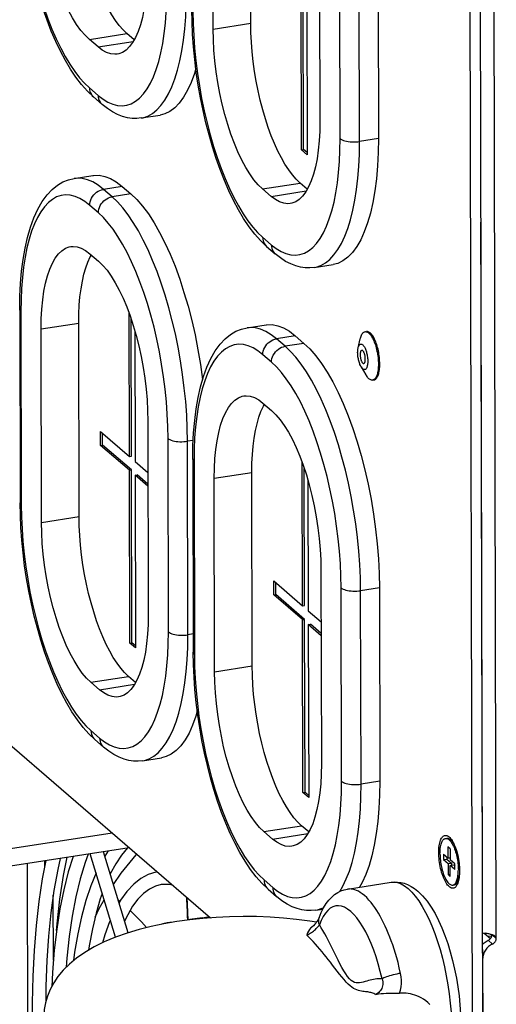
# Model space of a CAD drawing. Header units: millimetres. Extents: x -2579 to 1363, y -329 to 2298.
# Tile 182 of 256: x 9 to 73, y 795 to 927. Entities that reach past the tile are written whole.
import ezdxf

# ---------------------------------------------------------------- set-up
doc = ezdxf.new("R2010")
doc.units = ezdxf.units.MM
doc.header["$LTSCALE"] = 30.734
doc.linetypes.add('CENTER', pattern=[0.6, 0.375, -0.075, 0.075, -0.075])
doc.layers.get('0').update_dxf_attribs({"linetype": 'CONTINUOUS'})

msp = doc.modelspace()

# ---------------------------------------------------------------- linework, layer by layer
at = {"color": 7}
for p, q in [((-175.86, 987.78), (34.3, 806.35)), ((39.75, 926.87), (39.69, 952.94)), ((69.64, 777.7), (69.25, 952.73)), ((34.68, 926.08), (34.62, 952.15)), ((49, 939.74), (49.06, 913.67)), ((56.87, 937.4), (56.93, 911.33)), ((46.57, 909.83), (46.52, 933.1)), ((46.85, 909.87), (46.8, 933.15)), ((47.3, 932.43), (47.35, 909.16)), ((19.17, 923.67), (18.01, 924.68)), ((24.04, 924.64), (23.07, 925.47)), ((18.56, 916.93), (19.72, 915.93)), ((24.98, 914.1), (27.52, 914.49)), ((46.57, 909.83), (46.85, 909.87)), ((47.35, 909.16), (46.57, 909.83)), ((47.35, 909.44), (46.85, 909.87)), ((15.95, 905.96), (18.48, 906.36)), ((22.43, 904.88), (23.59, 903.87)), ((47.35, 904.51), (46.39, 905.34)), ((42.49, 903.54), (41.32, 904.55)), ((41.87, 896.81), (43.04, 895.8)), ((18.07, 895.82), (19.24, 894.81)), ((48.3, 893.97), (50.83, 894.36)), ((8.62, 888.32), (8.68, 862.25)), ((23.4, 868.51), (23.35, 887.81)), ((16.63, 860.41), (16.57, 886.48)), ((23.67, 868.55), (23.63, 887.02)), ((39.26, 885.84), (41.8, 886.23)), ((11.56, 859.62), (11.5, 885.69)), ((24.13, 885.4), (24.17, 867.84)), ((45.74, 884.75), (46.91, 883.74)), ((55.14, 885.31), (55.33, 885.34)), ((54.21, 883.13), (54.48, 884.35)), ((54.6, 880.58), (55.24, 879.51)), ((56.16, 878.79), (56.34, 878.82)), ((41.39, 875.69), (42.55, 874.68)), ((25.88, 873.28), (25.94, 847.21)), ((19.51, 870), (19.51, 871.86)), ((19.51, 871.86), (23.4, 868.51)), ((19.79, 870.04), (19.79, 871.62)), ((19.51, 870), (19.79, 870.04)), ((23.4, 866.64), (19.51, 870)), ((23.68, 866.69), (19.79, 870.04)), ((23.4, 868.51), (23.67, 868.55)), ((24.17, 867.84), (25.89, 866.35)), ((31.94, 868.19), (32, 842.12)), ((46.71, 848.38), (46.67, 867.69)), ((23.4, 866.64), (23.68, 866.69)), ((23.45, 843.37), (23.4, 866.64)), ((23.73, 843.41), (23.68, 866.69)), ((39.94, 840.28), (39.88, 866.35)), ((46.99, 848.42), (46.95, 866.89)), ((24.18, 865.97), (24.45, 866.02)), ((24.18, 865.97), (24.23, 842.7)), ((25.9, 864.49), (24.18, 865.97)), ((25.9, 864.77), (24.45, 866.02)), ((34.88, 839.49), (34.82, 865.56)), ((47.45, 865.27), (47.49, 847.71)), ((49.19, 853.15), (49.25, 827.08)), ((42.83, 849.87), (42.83, 851.73)), ((42.83, 851.73), (46.71, 848.38)), ((43.11, 849.91), (43.1, 851.49)), ((57.07, 850.81), (57.13, 824.74)), ((42.83, 849.87), (43.11, 849.91)), ((46.72, 846.52), (42.83, 849.87)), ((46.99, 846.56), (43.11, 849.91)), ((46.71, 848.38), (46.99, 848.42)), ((47.49, 847.71), (49.21, 846.22)), ((46.72, 846.52), (46.99, 846.56)), ((46.77, 823.24), (46.72, 846.52)), ((47.05, 823.28), (46.99, 846.56)), ((47.49, 845.85), (47.77, 845.89)), ((47.49, 845.85), (47.55, 822.57)), ((49.21, 844.36), (47.49, 845.85)), ((49.21, 844.64), (47.77, 845.89)), ((23.45, 843.37), (23.73, 843.41)), ((24.23, 842.7), (23.45, 843.37)), ((24.23, 842.98), (23.73, 843.41)), ((24.23, 838.05), (23.27, 838.88)), ((19.37, 837.08), (18.2, 838.09)), ((18.75, 830.35), (19.92, 829.34)), ((25.18, 827.51), (27.71, 827.9)), ((46.77, 823.24), (47.05, 823.28)), ((47.55, 822.57), (46.77, 823.24)), ((47.55, 822.85), (47.05, 823.28)), ((47.55, 817.92), (46.59, 818.75)), ((42.68, 816.96), (41.52, 817.96)), ((23.36, 815.8), (-8.87, 810.78)), ((65.97, 817.04), (66.15, 817.07)), ((66.3, 815.9), (66.3, 814.41)), ((66.61, 815.63), (66.3, 815.9)), ((66.63, 816.89), (66.93, 816.64)), ((21.52, 803.73), (18.12, 814.98)), ((23.22, 804.33), (19.91, 815.26)), ((20.55, 815.36), (20.1, 814.65)), ((65.68, 814.94), (65.68, 814.2)), ((65.68, 814.94), (66.3, 814.41)), ((66.14, 814.54), (66.14, 814.27)), ((66.3, 814.41), (66.61, 814.45)), ((66.61, 815.63), (66.61, 814.14)), ((9.8, 746.89), (9.65, 813.66)), ((11.97, 814.02), (11.98, 813.11)), ((65.68, 814.2), (66.14, 814.27)), ((65.68, 814.2), (66.31, 813.66)), ((66.14, 814.27), (66.77, 813.73)), ((66.31, 813.66), (66.77, 813.73)), ((66.31, 813.66), (66.31, 812.17)), ((67.24, 813.6), (66.61, 814.14)), ((66.62, 813.39), (67.08, 813.47)), ((66.62, 811.9), (66.62, 813.39)), ((67.24, 812.86), (66.62, 813.39)), ((66.77, 813.73), (66.77, 813.42)), ((67.08, 813.47), (67.24, 813.33)), ((67.24, 812.86), (67.24, 813.6)), ((66.31, 812.17), (66.62, 812.22)), ((66.31, 812.17), (66.62, 811.9)), ((52.76, 810.22), (58.66, 811.14)), ((66.95, 810.76), (67.13, 810.79)), ((67.54, 811.1), (67.74, 811.43)), ((42.07, 810.22), (43.23, 809.21)), ((31.12, 809.1), (31.17, 808.14)), ((31.17, 808.14), (31.25, 806.04)), ((48.49, 807.38), (49.47, 807.53)), ((31.53, 806.11), (31.3, 806.06)), ((33.21, 806.37), (31.52, 806.11)), ((48.96, 806.37), (48.96, 806.37)), ((71.24, 804.24), (71.31, 804.25))]:
    msp.add_line(p, q, dxfattribs=at)
at = {"color": 2}
for p, q in [((72.81, 803.57), (72.47, 955.1)), ((51.78, 911.32), (51.72, 937.39)), ((54.4, 910.94), (54.34, 937.01)), ((34.68, 926.08), (39.75, 926.87)), ((18.01, 924.68), (23.07, 925.47)), ((19.17, 923.67), (23.91, 924.41)), ((18.02, 918.16), (19.19, 917.15)), ((56.93, 911.33), (54.4, 910.94)), ((22.43, 904.88), (19.9, 904.48)), ((41.32, 904.55), (46.39, 905.34)), ((21.06, 903.48), (19.9, 904.48)), ((23.59, 903.87), (21.06, 903.48)), ((42.49, 903.54), (47.22, 904.28)), ((19.22, 901.33), (18.06, 902.33)), ((41.34, 898.03), (42.5, 897.03)), ((8.78, 888.04), (8.84, 861.97)), ((11.5, 885.69), (16.57, 886.48)), ((45.74, 884.75), (43.21, 884.35)), ((44.38, 883.35), (43.21, 884.35)), ((46.91, 883.74), (44.38, 883.35)), ((42.54, 881.2), (41.37, 882.2)), ((28.66, 844.86), (28.6, 870.93)), ((32, 870.67), (31.22, 870.55)), ((31.28, 844.48), (31.22, 870.55)), ((32.1, 867.91), (32.16, 841.84)), ((34.82, 865.56), (39.88, 866.35)), ((11.56, 859.62), (16.63, 860.41)), ((51.97, 824.73), (51.91, 850.8)), ((57.07, 850.81), (54.53, 850.42)), ((54.59, 824.35), (54.53, 850.42)), ((31.99, 844.59), (31.28, 844.48)), ((34.88, 839.49), (39.94, 840.28)), ((18.2, 838.09), (23.27, 838.88)), ((19.37, 837.08), (24.1, 837.82)), ((18.22, 831.57), (19.38, 830.57)), ((57.13, 824.74), (54.59, 824.35)), ((41.52, 817.96), (46.59, 818.75)), ((42.68, 816.96), (47.42, 817.69)), ((41.53, 811.45), (42.7, 810.44)), ((72.24, 804.07), (72.81, 803.57)), ((72.31, 802.82), (71.73, 803.33))]:
    msp.add_line(p, q, dxfattribs=at)
at = {"color": 3, "linetype": 'CENTER'}
msp.add_line((71.03, 777.91), (70.63, 952.95), dxfattribs=at)
at = {"color": 3}
for p, q in [((71.03, 777.91), (70.63, 952.95)), ((21.07, 817.77), (-8.87, 813.1)), ((71.19, 804.28), (72.03, 803.55)), ((72.21, 803.9), (71.72, 803.82)), ((70.97, 800.82), (71.03, 777.91))]:
    msp.add_line(p, q, dxfattribs=at)
at = {"color": 6}
msp.add_line((13.17, 800.63), (13.15, 809.4), dxfattribs=at)
at = {"color": 7}
for points in [[(18.56, 916.93), (17.74, 917.71), (16.95, 918.6), (16.19, 919.59), (15.46, 920.68), (14.77, 921.85), (14.1, 923.1), (13.47, 924.42), (12.87, 925.81), (12.3, 927.26), (11.77, 928.77), (11.27, 930.33), (10.81, 931.93), (10.38, 933.58), (10, 935.25), (9.66, 936.94), (9.35, 938.65), (9.1, 940.37), (8.88, 942.09), (8.71, 943.8), (8.59, 945.5), (8.51, 947.19), (8.49, 948.84)], [(18.01, 924.68), (17.43, 925.24), (16.86, 925.91), (16.29, 926.69), (15.74, 927.58), (15.21, 928.57), (14.7, 929.65), (14.21, 930.81), (13.75, 932.05), (13.32, 933.35), (12.93, 934.7), (12.58, 936.1), (12.27, 937.53), (12, 938.99), (11.77, 940.45), (11.6, 941.92), (11.47, 943.37), (11.39, 944.8), (11.36, 946.21)], [(23.07, 925.47), (22.55, 925.97), (22.04, 926.55), (21.53, 927.24), (21.03, 928), (20.54, 928.86), (20.07, 929.78), (19.62, 930.78), (19.18, 931.84), (18.77, 932.96), (18.39, 934.14), (18.04, 935.35), (17.71, 936.61), (17.42, 937.89), (17.17, 939.19), (16.95, 940.51), (16.77, 941.83), (16.62, 943.15), (16.52, 944.45), (16.46, 945.73), (16.43, 947)], [(25.74, 933.8), (25.72, 932.43), (25.65, 931.13), (25.53, 929.89), (25.36, 928.73), (25.14, 927.64), (24.87, 926.65), (24.57, 925.75), (24.22, 924.96), (23.83, 924.28), (23.41, 923.71), (22.95, 923.26), (22.47, 922.94), (21.96, 922.74), (21.75, 922.7)], [(41.87, 896.81), (41.06, 897.58), (40.27, 898.47), (39.51, 899.46), (38.78, 900.55), (38.08, 901.72), (37.42, 902.97), (36.79, 904.29), (36.19, 905.68), (35.62, 907.14), (35.08, 908.64), (34.59, 910.2), (34.12, 911.81), (33.7, 913.45), (33.32, 915.12), (32.97, 916.81), (32.67, 918.52), (32.41, 920.24), (32.2, 921.96), (32.03, 923.67), (31.91, 925.38), (31.83, 927.06), (31.8, 928.71)], [(41.32, 904.55), (40.74, 905.11), (40.17, 905.78), (39.61, 906.57), (39.06, 907.45), (38.53, 908.44), (38.01, 909.52), (37.53, 910.68), (37.07, 911.92), (36.64, 913.22), (36.25, 914.57), (35.89, 915.97), (35.58, 917.4), (35.31, 918.86), (35.09, 920.32), (34.91, 921.79), (34.79, 923.25), (34.71, 924.67), (34.68, 926.08)], [(46.39, 905.34), (45.87, 905.84), (45.36, 906.43), (44.85, 907.11), (44.35, 907.88), (43.86, 908.73), (43.39, 909.65), (42.93, 910.65), (42.5, 911.71), (42.09, 912.84), (41.71, 914.01), (41.35, 915.22), (41.03, 916.48), (40.74, 917.76), (40.48, 919.06), (40.26, 920.38), (40.08, 921.7), (39.94, 923.02), (39.83, 924.32), (39.77, 925.61), (39.75, 926.87)], [(21.75, 922.7), (21.43, 922.68), (20.88, 922.74), (20.32, 922.92), (19.75, 923.23), (19.17, 923.67)], [(32.35, 920.76), (32.16, 920.1), (31.72, 918.9), (31.23, 917.83), (30.7, 916.9), (30.12, 916.11), (29.5, 915.47), (28.84, 914.98), (28.15, 914.65), (27.52, 914.49)], [(24.98, 914.1), (24.38, 914.04), (23.76, 914.05), (23.13, 914.14), (22.47, 914.31), (21.8, 914.57), (21.12, 914.92), (20.43, 915.37), (19.72, 915.93)], [(49.06, 913.67), (49.04, 912.31), (48.96, 911.01), (48.84, 909.77), (48.67, 908.6), (48.45, 907.51), (48.19, 906.52), (47.88, 905.62), (47.54, 904.83), (47.15, 904.15), (46.73, 903.58), (46.27, 903.14), (45.79, 902.81), (45.28, 902.62), (45.07, 902.57)], [(56.93, 911.33), (56.9, 909.45), (56.82, 907.65), (56.67, 905.92), (56.45, 904.28), (56.18, 902.73), (55.86, 901.29), (55.47, 899.97), (55.03, 898.77), (54.55, 897.7), (54.01, 896.77), (53.43, 895.98), (52.81, 895.34), (52.15, 894.86), (51.46, 894.52), (50.83, 894.36)], [(18.48, 906.36), (18.57, 906.37), (19.31, 906.39), (20.07, 906.24), (20.85, 905.94), (21.63, 905.49), (22.43, 904.88)], [(8.62, 888.32), (8.65, 890.08), (8.73, 891.8), (8.87, 893.46), (9.07, 895.05), (9.34, 896.58), (9.66, 898.02), (10.06, 899.39), (10.52, 900.66), (11.05, 901.83), (11.65, 902.87), (12.3, 903.75), (12.99, 904.48), (13.7, 905.06), (14.44, 905.49), (15.19, 905.79), (15.95, 905.96)], [(23.59, 903.87), (24.39, 903.11), (25.18, 902.21), (25.95, 901.17), (26.72, 899.99), (27.47, 898.69), (28.19, 897.27), (28.88, 895.75), (29.54, 894.12), (30.17, 892.41), (30.75, 890.61), (31.3, 888.75), (31.79, 886.84), (32.24, 884.87), (32.63, 882.88), (32.96, 880.87), (33.24, 878.85), (33.24, 878.82)], [(45.07, 902.57), (44.74, 902.55), (44.2, 902.61), (43.63, 902.79), (43.07, 903.11), (42.49, 903.54)], [(11.5, 885.69), (11.52, 887.05), (11.6, 888.35), (11.72, 889.59), (11.89, 890.76), (12.1, 891.85), (12.37, 892.84), (12.68, 893.74), (13.02, 894.53), (13.41, 895.21), (13.83, 895.78), (14.29, 896.22), (14.77, 896.55), (15.28, 896.74), (15.49, 896.78)], [(15.49, 896.78), (15.81, 896.81), (16.36, 896.75), (16.92, 896.57), (17.49, 896.25), (18.07, 895.82)], [(16.57, 886.48), (16.59, 887.71), (16.64, 888.89), (16.74, 890.02), (16.88, 891.09), (17.06, 892.1), (17.27, 893.04), (17.52, 893.91), (17.81, 894.69), (18.13, 895.39), (18.27, 895.64)], [(48.3, 893.97), (47.7, 893.91), (47.08, 893.92), (46.44, 894.01), (45.79, 894.18), (45.12, 894.44), (44.44, 894.79), (43.74, 895.24), (43.04, 895.8)], [(19.24, 894.81), (19.81, 894.25), (20.38, 893.58), (20.95, 892.79), (21.5, 891.9), (22.03, 890.92), (22.54, 889.84), (23.03, 888.68), (23.49, 887.44), (23.92, 886.14), (24.31, 884.79), (24.66, 883.39), (24.98, 881.96), (25.24, 880.5), (25.47, 879.04), (25.64, 877.57), (25.77, 876.11), (25.85, 874.69), (25.88, 873.28)], [(41.8, 886.23), (41.88, 886.24), (42.63, 886.26), (43.39, 886.12), (44.16, 885.82), (44.95, 885.36), (45.74, 884.75)], [(31.94, 868.19), (31.96, 869.95), (32.05, 871.67), (32.19, 873.33), (32.39, 874.92), (32.65, 876.45), (32.98, 877.9), (33.37, 879.26), (33.83, 880.53), (34.36, 881.7), (34.96, 882.74), (35.61, 883.62), (36.31, 884.36), (37.02, 884.93), (37.75, 885.36), (38.5, 885.66), (39.26, 885.84)], [(54.48, 884.35), (54.51, 884.45), (54.55, 884.59), (54.6, 884.73), (54.65, 884.85), (54.71, 884.96), (54.77, 885.05), (54.84, 885.13), (54.9, 885.2), (54.98, 885.25), (55.05, 885.29), (55.13, 885.31), (55.14, 885.31)], [(55.14, 885.31), (55.21, 885.32), (55.3, 885.31), (55.38, 885.28), (55.47, 885.24), (55.56, 885.19), (55.64, 885.12), (55.73, 885.04), (55.82, 884.94), (55.9, 884.83), (55.99, 884.71), (56.07, 884.57), (56.15, 884.43), (56.23, 884.27), (56.31, 884.1), (56.38, 883.92), (56.45, 883.73), (56.52, 883.54), (56.58, 883.34), (56.64, 883.13), (56.69, 882.92), (56.74, 882.7), (56.79, 882.48), (56.82, 882.26), (56.86, 882.04), (56.88, 881.81), (56.9, 881.59), (56.92, 881.37), (56.93, 881.16), (56.93, 880.94)], [(57.12, 880.97), (57.11, 881.18), (57.1, 881.4), (57.09, 881.62), (57.07, 881.84), (57.04, 882.07), (57.01, 882.29), (56.97, 882.51), (56.93, 882.73), (56.88, 882.95), (56.82, 883.16), (56.77, 883.37), (56.7, 883.57), (56.64, 883.76), (56.57, 883.95), (56.49, 884.13), (56.42, 884.3), (56.34, 884.46), (56.26, 884.6), (56.17, 884.74), (56.09, 884.86), (56, 884.97), (55.91, 885.07), (55.83, 885.15), (55.74, 885.22), (55.65, 885.27), (55.57, 885.31), (55.48, 885.34), (55.4, 885.34), (55.33, 885.34)], [(46.91, 883.74), (47.71, 882.98), (48.49, 882.08), (49.27, 881.04), (50.04, 879.86), (50.78, 878.56), (51.5, 877.14), (52.2, 875.62), (52.86, 873.99), (53.48, 872.28), (54.07, 870.49), (54.61, 868.62), (55.11, 866.71), (55.55, 864.75), (55.94, 862.75), (56.28, 860.74), (56.56, 858.72), (56.78, 856.71), (56.94, 854.71), (57.03, 852.75), (57.07, 850.81)], [(54.21, 883.13), (54.22, 883.21), (54.25, 883.3), (54.28, 883.38), (54.32, 883.45), (54.36, 883.51), (54.4, 883.56), (54.45, 883.6), (54.5, 883.62), (54.55, 883.64), (54.6, 883.64), (54.65, 883.64), (54.71, 883.62), (54.76, 883.58), (54.82, 883.54), (54.87, 883.49), (54.93, 883.42), (54.98, 883.35), (55.04, 883.26), (55.09, 883.17), (55.14, 883.07), (55.19, 882.96), (55.23, 882.84), (55.28, 882.72), (55.32, 882.59), (55.35, 882.46), (55.38, 882.32), (55.41, 882.18), (55.44, 882.04), (55.46, 881.9), (55.48, 881.75), (55.49, 881.61), (55.49, 881.47), (55.5, 881.34)], [(54.14, 882.5), (54.15, 882.64), (54.15, 882.76), (54.16, 882.88), (54.18, 883), (54.2, 883.11), (54.21, 883.13)], [(54.6, 880.58), (54.55, 880.67), (54.5, 880.77), (54.45, 880.88), (54.41, 881), (54.37, 881.12), (54.33, 881.25), (54.29, 881.39), (54.26, 881.52), (54.23, 881.66), (54.2, 881.8), (54.18, 881.94), (54.17, 882.09), (54.15, 882.23), (54.15, 882.37), (54.14, 882.5)], [(54.68, 882.81), (54.65, 882.8), (54.63, 882.79), (54.6, 882.76), (54.57, 882.73), (54.55, 882.69), (54.53, 882.64), (54.51, 882.58), (54.5, 882.52), (54.49, 882.45), (54.48, 882.38), (54.47, 882.3), (54.47, 882.22)], [(54.47, 882.22), (54.47, 882.14), (54.48, 882.05), (54.49, 881.97), (54.5, 881.88), (54.51, 881.79), (54.53, 881.71), (54.55, 881.62), (54.57, 881.54), (54.6, 881.46), (54.63, 881.39), (54.66, 881.32), (54.69, 881.26), (54.72, 881.21), (54.75, 881.16), (54.79, 881.12), (54.82, 881.08), (54.86, 881.06), (54.89, 881.04), (54.92, 881.03), (54.96, 881.03), (54.96, 881.03)], [(55.17, 881.62), (55.17, 881.7), (55.16, 881.79), (55.15, 881.88), (55.14, 881.96), (55.13, 882.05), (55.11, 882.14), (55.09, 882.22), (55.07, 882.3), (55.04, 882.38), (55.01, 882.45), (54.98, 882.52), (54.95, 882.58), (54.92, 882.64), (54.89, 882.68), (54.85, 882.73), (54.82, 882.76), (54.78, 882.78), (54.75, 882.8), (54.72, 882.81), (54.69, 882.81), (54.68, 882.81)], [(55.5, 881.34), (55.5, 881.2), (55.49, 881.08), (55.48, 880.96), (55.46, 880.84), (55.44, 880.73), (55.42, 880.64), (55.39, 880.55), (55.36, 880.46), (55.32, 880.39), (55.28, 880.33), (55.24, 880.28), (55.19, 880.24), (55.14, 880.22), (55.09, 880.2), (55.04, 880.2), (54.99, 880.21), (54.93, 880.23), (54.88, 880.26), (54.82, 880.3), (54.77, 880.35), (54.71, 880.42), (54.66, 880.49), (54.6, 880.58)], [(54.96, 881.03), (54.99, 881.04), (55.02, 881.06), (55.04, 881.08), (55.07, 881.11), (55.09, 881.15), (55.11, 881.2), (55.13, 881.26), (55.14, 881.32), (55.16, 881.39), (55.16, 881.46), (55.17, 881.54), (55.17, 881.62)], [(56.93, 880.94), (56.93, 880.74), (56.92, 880.53), (56.91, 880.34), (56.89, 880.16), (56.86, 879.98), (56.83, 879.81), (56.79, 879.65), (56.75, 879.51), (56.7, 879.37), (56.65, 879.25), (56.59, 879.14), (56.53, 879.05), (56.46, 878.97), (56.4, 878.9), (56.32, 878.85), (56.25, 878.81), (56.17, 878.79), (56.16, 878.79)], [(56.34, 878.82), (56.35, 878.82), (56.43, 878.84), (56.51, 878.88), (56.58, 878.93), (56.65, 879), (56.71, 879.08), (56.78, 879.17), (56.83, 879.28), (56.89, 879.4), (56.93, 879.53), (56.98, 879.68), (57.01, 879.84), (57.04, 880), (57.07, 880.18), (57.09, 880.37), (57.11, 880.56), (57.11, 880.76), (57.12, 880.97)], [(56.16, 878.79), (56.09, 878.78), (56, 878.79), (55.92, 878.82), (55.83, 878.86), (55.74, 878.91), (55.66, 878.98), (55.57, 879.06), (55.48, 879.16), (55.4, 879.27), (55.31, 879.39), (55.24, 879.51)], [(34.82, 865.56), (34.84, 866.93), (34.91, 868.22), (35.03, 869.46), (35.2, 870.63), (35.42, 871.72), (35.68, 872.71), (35.99, 873.61), (36.34, 874.4), (36.73, 875.08), (37.15, 875.65), (37.6, 876.1), (38.09, 876.42), (38.6, 876.61), (38.8, 876.66)], [(38.8, 876.66), (39.13, 876.68), (39.68, 876.62), (40.24, 876.44), (40.81, 876.13), (41.39, 875.69)], [(39.88, 866.35), (39.9, 867.58), (39.96, 868.76), (40.06, 869.89), (40.2, 870.96), (40.37, 871.98), (40.59, 872.92), (40.84, 873.78), (41.12, 874.57), (41.44, 875.27), (41.59, 875.51)], [(42.55, 874.68), (43.13, 874.12), (43.7, 873.45), (44.26, 872.67), (44.81, 871.78), (45.35, 870.79), (45.86, 869.71), (46.35, 868.55), (46.81, 867.31), (47.23, 866.01), (47.63, 864.66), (47.98, 863.26), (48.29, 861.83), (48.56, 860.37), (48.78, 858.91), (48.96, 857.44), (49.09, 855.99), (49.17, 854.56), (49.19, 853.15)], [(18.75, 830.35), (17.94, 831.12), (17.15, 832.01), (16.39, 833), (15.66, 834.09), (14.96, 835.26), (14.3, 836.51), (13.67, 837.83), (13.07, 839.22), (12.5, 840.68), (11.97, 842.19), (11.47, 843.75), (11, 845.35), (10.58, 846.99), (10.2, 848.66), (9.85, 850.35), (9.55, 852.06), (9.29, 853.78), (9.08, 855.5), (8.91, 857.22), (8.79, 858.92), (8.71, 860.6), (8.68, 862.25)], [(18.2, 838.09), (17.62, 838.65), (17.05, 839.32), (16.49, 840.11), (15.94, 841), (15.41, 841.98), (14.89, 843.06), (14.41, 844.22), (13.95, 845.46), (13.52, 846.76), (13.13, 848.11), (12.78, 849.51), (12.46, 850.94), (12.19, 852.4), (11.97, 853.86), (11.79, 855.33), (11.67, 856.79), (11.59, 858.21), (11.56, 859.62)], [(23.27, 838.88), (22.75, 839.38), (22.24, 839.97), (21.73, 840.65), (21.23, 841.42), (20.74, 842.27), (20.27, 843.19), (19.81, 844.19), (19.38, 845.26), (18.97, 846.38), (18.59, 847.55), (18.23, 848.77), (17.91, 850.02), (17.62, 851.3), (17.36, 852.6), (17.14, 853.92), (16.96, 855.24), (16.82, 856.56), (16.71, 857.87), (16.65, 859.15), (16.63, 860.41)], [(25.94, 847.21), (25.92, 845.85), (25.84, 844.55), (25.72, 843.31), (25.55, 842.14), (25.33, 841.05), (25.07, 840.06), (24.76, 839.16), (24.42, 838.37), (24.03, 837.69), (23.61, 837.12), (23.15, 836.68), (22.67, 836.35), (22.16, 836.16), (21.95, 836.12)], [(42.07, 810.22), (41.25, 811), (40.46, 811.88), (39.7, 812.87), (38.98, 813.96), (38.28, 815.13), (37.62, 816.38), (36.98, 817.71), (36.38, 819.1), (35.81, 820.55), (35.28, 822.06), (34.78, 823.62), (34.32, 825.22), (33.9, 826.86), (33.51, 828.53), (33.17, 830.22), (32.87, 831.93), (32.61, 833.65), (32.39, 835.37), (32.22, 837.09), (32.1, 838.79), (32.03, 840.47), (32, 842.12)], [(46.59, 818.75), (46.07, 819.25), (45.55, 819.84), (45.04, 820.52), (44.54, 821.29), (44.05, 822.14), (43.58, 823.07), (43.13, 824.07), (42.7, 825.13), (42.29, 826.25), (41.9, 827.42), (41.55, 828.64), (41.23, 829.89), (40.94, 831.17), (40.68, 832.48), (40.46, 833.79), (40.28, 835.11), (40.13, 836.43), (40.03, 837.74), (39.97, 839.02), (39.94, 840.28)], [(41.52, 817.96), (40.94, 818.52), (40.37, 819.19), (39.81, 819.98), (39.26, 820.87), (38.72, 821.86), (38.21, 822.93), (37.72, 824.1), (37.26, 825.33), (36.84, 826.63), (36.44, 827.99), (36.09, 829.38), (35.78, 830.82), (35.51, 832.27), (35.29, 833.74), (35.11, 835.2), (34.98, 836.66), (34.9, 838.09), (34.88, 839.49)], [(21.95, 836.12), (21.62, 836.09), (21.08, 836.15), (20.51, 836.33), (19.95, 836.65), (19.37, 837.08)], [(32.54, 834.17), (32.35, 833.51), (31.91, 832.31), (31.43, 831.24), (30.89, 830.31), (30.31, 829.52), (29.69, 828.88), (29.03, 828.4), (28.34, 828.07), (27.71, 827.9)], [(25.18, 827.51), (24.58, 827.45), (23.96, 827.47), (23.32, 827.55), (22.67, 827.72), (22, 827.98), (21.32, 828.33), (20.62, 828.78), (19.92, 829.34)], [(49.25, 827.08), (49.23, 825.72), (49.16, 824.42), (49.04, 823.18), (48.87, 822.01), (48.65, 820.93), (48.39, 819.93), (48.08, 819.03), (47.73, 818.24), (47.34, 817.56), (46.92, 816.99), (46.47, 816.55), (45.98, 816.23), (45.47, 816.03), (45.27, 815.99)], [(57.13, 824.74), (57.1, 822.87), (57.01, 821.06), (56.86, 819.33), (56.65, 817.69), (56.38, 816.14), (56.05, 814.71), (55.67, 813.38), (55.23, 812.18), (54.74, 811.11), (54.37, 810.47)], [(65.06, 815.11), (65.06, 815.36), (65.08, 815.59), (65.09, 815.82), (65.12, 816.04), (65.15, 816.25), (65.2, 816.44), (65.24, 816.62), (65.3, 816.79), (65.36, 816.93), (65.43, 817.06), (65.5, 817.18), (65.58, 817.27), (65.67, 817.35), (65.75, 817.41), (65.85, 817.44), (65.94, 817.46), (66.04, 817.46), (66.14, 817.44), (66.24, 817.39), (66.35, 817.33), (66.45, 817.26)], [(66.45, 817.26), (66.56, 817.15), (66.66, 817.03), (66.76, 816.9), (66.87, 816.75), (66.96, 816.58), (67.06, 816.4), (67.15, 816.2), (67.24, 815.99), (67.33, 815.77), (67.41, 815.54), (67.48, 815.29), (67.55, 815.05), (67.61, 814.79), (67.67, 814.53), (67.72, 814.27), (67.76, 814), (67.79, 813.73), (67.82, 813.47), (67.84, 813.21), (67.85, 812.95), (67.86, 812.69)], [(45.27, 815.99), (44.94, 815.96), (44.39, 816.02), (43.83, 816.21), (43.26, 816.52), (42.68, 816.96)], [(65.22, 814.97), (65.23, 815.18), (65.24, 815.38), (65.25, 815.57), (65.27, 815.76), (65.3, 815.93), (65.33, 816.1), (65.37, 816.26), (65.42, 816.4), (65.47, 816.53), (65.52, 816.64), (65.58, 816.75), (65.65, 816.84), (65.71, 816.91), (65.79, 816.97), (65.86, 817.01), (65.94, 817.04), (65.97, 817.04)], [(65.97, 817.04), (66.02, 817.05), (66.11, 817.04), (66.19, 817.02), (66.28, 816.98), (66.37, 816.93), (66.45, 816.86), (66.54, 816.78), (66.63, 816.68), (66.72, 816.57), (66.8, 816.44), (66.89, 816.3), (66.97, 816.15), (67.05, 815.99), (67.12, 815.81), (67.2, 815.63), (67.26, 815.44), (67.33, 815.24), (67.39, 815.03), (67.45, 814.82), (67.5, 814.6), (67.54, 814.38), (67.58, 814.16), (67.62, 813.94), (67.64, 813.71), (67.67, 813.49), (67.68, 813.27), (67.69, 813.05), (67.7, 812.83)], [(66.15, 817.07), (66.21, 817.08), (66.29, 817.07), (66.37, 817.05), (66.46, 817.01), (66.55, 816.96), (66.63, 816.89)], [(66.63, 816.89), (66.73, 816.81), (66.81, 816.71), (66.9, 816.59), (66.99, 816.47), (67.07, 816.33), (67.15, 816.18), (67.23, 816.02)], [(15.81, 814.62), (15.17, 812.56), (14.56, 810.14), (14.04, 807.56), (13.61, 804.84), (13.28, 801.98), (13.03, 799), (12.94, 797.07)], [(13.59, 804.64), (13.66, 805.55), (14.04, 808.88), (14.54, 812.04), (15.03, 814.5)], [(17.84, 814.94), (17.42, 813.8), (16.77, 811.58), (16.19, 809.17), (15.7, 806.58), (15.3, 803.83), (14.99, 800.93), (14.9, 799.69)], [(23.16, 815.77), (22.35, 814.81), (21.55, 813.62), (20.82, 812.26)], [(21.25, 810.82), (22.3, 812.37), (24.33, 814.84), (24.4, 814.9)], [(67.47, 810.7), (67.42, 810.62), (67.34, 810.53), (67.25, 810.45), (67.17, 810.39), (67.07, 810.36), (66.98, 810.34), (66.88, 810.34), (66.78, 810.36), (66.68, 810.41), (66.57, 810.47), (66.47, 810.55), (66.36, 810.65), (66.26, 810.77), (66.16, 810.9), (66.05, 811.05), (65.96, 811.22), (65.86, 811.4), (65.77, 811.6), (65.68, 811.81), (65.59, 812.03), (65.51, 812.26), (65.44, 812.51), (65.37, 812.75), (65.31, 813.01), (65.25, 813.27), (65.2, 813.53), (65.16, 813.8), (65.13, 814.07), (65.1, 814.33), (65.08, 814.59), (65.07, 814.85), (65.06, 815.11)], [(65.22, 814.97), (65.23, 814.75), (65.24, 814.53), (65.25, 814.31), (65.28, 814.09), (65.3, 813.86), (65.34, 813.64), (65.38, 813.42), (65.42, 813.2), (65.47, 812.98), (65.53, 812.77), (65.59, 812.56), (65.66, 812.36), (65.72, 812.17), (65.8, 811.99), (65.87, 811.81), (65.95, 811.65), (66.03, 811.5), (66.12, 811.36), (66.2, 811.23), (66.29, 811.12), (66.38, 811.02), (66.47, 810.94), (66.55, 810.87), (66.64, 810.82), (66.73, 810.78), (66.81, 810.76), (66.9, 810.75), (66.95, 810.76)], [(12.16, 814.05), (11.67, 811.61), (11.2, 808.54), (10.82, 805.32), (10.55, 801.96), (10.38, 798.48), (10.32, 794.9), (10.36, 791.23), (10.5, 787.48), (10.75, 783.68), (11.1, 779.84), (11.56, 775.97), (12.11, 772.11), (12.75, 768.26), (13.49, 764.44)], [(14.08, 814.35), (13.75, 812.88), (13.24, 810.04), (12.82, 807.04), (12.5, 803.88), (12.27, 800.58), (12.15, 797.16), (12.13, 794.98)], [(18.9, 812.39), (18.19, 810.68), (17.52, 808.67), (16.93, 806.5), (16.43, 804.17), (16.02, 801.7), (15.88, 800.58)], [(27.12, 812.55), (26.97, 812.52), (25.94, 812.17), (24.95, 811.63), (23.98, 810.87), (23.07, 809.9), (22.22, 808.72), (22, 808.34)], [(66.95, 810.76), (66.98, 810.76), (67.06, 810.79), (67.13, 810.83), (67.21, 810.89), (67.27, 810.96), (67.34, 811.05), (67.4, 811.15), (67.45, 811.27), (67.5, 811.4), (67.55, 811.54), (67.59, 811.7), (67.62, 811.87), (67.65, 812.04), (67.67, 812.23), (67.68, 812.42), (67.69, 812.62), (67.7, 812.83)], [(67.86, 812.69), (67.86, 812.44), (67.84, 812.21), (67.83, 811.98), (67.8, 811.76), (67.76, 811.55), (67.72, 811.36), (67.68, 811.18), (67.62, 811.01), (67.56, 810.87), (67.49, 810.73), (67.47, 810.7)], [(67.54, 811.1), (67.58, 811.18), (67.64, 811.3), (67.69, 811.43), (67.73, 811.57), (67.77, 811.73), (67.8, 811.89), (67.83, 812.07), (67.84, 812.12)], [(27.67, 810.82), (26.93, 810.63), (26.09, 810.22), (25.29, 809.62), (24.54, 808.85), (23.83, 807.9), (23.17, 806.77), (22.75, 805.89)], [(29.22, 810.74), (28.74, 810.84), (27.82, 810.84), (27.67, 810.82)], [(58.66, 811.14), (59.09, 811.18), (59.52, 811.17), (59.96, 811.11), (60.41, 811), (60.87, 810.83), (61.33, 810.59), (61.79, 810.3), (62.25, 809.93)], [(67.13, 810.79), (67.16, 810.79), (67.24, 810.82), (67.32, 810.86), (67.39, 810.92), (67.46, 810.99), (67.52, 811.08), (67.54, 811.1)], [(19.74, 809.62), (19.48, 808.89), (18.91, 806.96), (18.41, 804.85), (17.98, 802.59), (17.89, 801.99)], [(48.49, 807.38), (47.89, 807.32), (47.27, 807.34), (46.64, 807.43), (45.99, 807.6), (45.32, 807.85), (44.63, 808.21), (43.94, 808.66), (43.23, 809.21)], [(48.96, 806.37), (49.24, 807.08), (49.56, 807.71), (49.89, 808.26), (50.26, 808.74), (50.64, 809.14), (51.04, 809.48), (51.46, 809.75), (51.88, 809.97), (52.32, 810.12), (52.76, 810.22)], [(62.25, 809.93), (62.88, 809.32), (63.48, 808.61), (64.04, 807.8), (64.56, 806.92), (65.04, 805.99), (65.49, 805), (65.9, 803.96)], [(18.78, 806.43), (19.33, 807.61), (19.99, 808.79)], [(48.59, 805.76), (47.69, 805.91), (45.92, 806.14), (44.14, 806.32), (42.34, 806.44), (40.53, 806.51), (38.71, 806.53), (36.9, 806.5), (35.09, 806.41), (33.3, 806.28), (31.52, 806.09), (29.77, 805.84)], [(29.77, 805.84), (28.05, 805.54), (26.35, 805.19), (24.7, 804.77), (23.09, 804.29), (21.51, 803.73), (20.02, 803.11), (18.63, 802.42), (17.38, 801.68), (16.28, 800.91), (15.32, 800.11), (14.49, 799.28), (13.78, 798.43), (13.21, 797.57), (12.74, 796.71), (12.37, 795.81), (12.1, 794.9), (11.93, 793.98), (11.86, 793.05), (11.86, 792.81)], [(20.83, 806.01), (20.73, 805.8), (20.1, 804.07), (19.79, 802.99)], [(28.47, 805.68), (27.92, 805.56), (27.65, 805.46)], [(29.07, 805.72), (28.82, 805.72), (28.47, 805.68)], [(33.21, 806.37), (33.67, 806.43), (34.17, 806.47)], [(48.96, 806.37), (48.95, 806.35), (48.92, 806.27), (48.86, 806.16), (48.77, 806.02), (48.66, 805.85), (48.53, 805.67), (48.36, 805.48), (48.17, 805.29), (47.96, 805.1), (47.91, 805.06)], [(47.91, 805.06), (47.81, 804.97), (47.66, 804.79), (47.52, 804.57), (47.4, 804.32), (47.3, 804.03)], [(65.9, 803.96), (66.28, 802.88), (66.62, 801.76)], [(71.73, 803.33), (71.79, 803.36), (71.85, 803.39), (71.9, 803.43), (71.96, 803.47), (72, 803.52), (72.05, 803.58), (72.09, 803.63), (72.13, 803.69), (72.16, 803.75), (72.18, 803.82), (72.2, 803.88), (72.22, 803.95), (72.23, 804.01), (72.23, 804.08)], [(70.97, 802.77), (71.07, 802.88), (71.19, 802.99), (71.32, 803.09), (71.45, 803.18), (71.59, 803.26), (71.73, 803.33)], [(66.62, 801.76), (66.93, 800.61), (67.2, 799.43), (67.44, 798.24), (67.63, 797.04), (67.79, 795.83), (67.91, 794.63), (67.99, 793.43)], [(56.59, 796.01), (56.94, 796.09), (57.29, 796.14), (57.64, 796.17), (57.98, 796.19), (58.31, 796.2), (58.63, 796.21), (58.94, 796.21), (59.24, 796.21), (59.52, 796.21), (59.79, 796.21)], [(63.87, 794.68), (63.59, 794.94), (63.3, 795.17), (63, 795.38), (62.7, 795.55), (62.41, 795.7), (62.11, 795.83), (61.82, 795.93), (61.53, 796.02), (61.24, 796.09), (60.95, 796.14), (60.66, 796.18), (60.37, 796.2), (60.08, 796.22), (59.79, 796.21)]]:
    msp.add_lwpolyline(points, dxfattribs=at)
at = {"color": 2}
for points in [[(8.64, 948.56), (8.67, 946.94), (8.75, 945.3), (8.87, 943.62), (9.04, 941.94), (9.25, 940.24), (9.51, 938.55), (9.81, 936.86), (10.15, 935.2), (10.53, 933.56), (10.95, 931.96), (11.41, 930.4), (11.9, 928.89), (12.42, 927.44), (12.97, 926.06), (13.55, 924.75), (14.14, 923.52), (14.76, 922.38), (15.39, 921.33), (16.04, 920.38), (16.69, 919.53), (17.35, 918.79), (18.02, 918.16)], [(19.19, 917.15), (19.85, 916.64), (20.51, 916.24), (21.17, 915.95), (21.81, 915.79), (22.44, 915.75), (23.06, 915.83), (23.65, 916.03), (24.22, 916.35), (24.77, 916.79), (25.28, 917.34), (25.77, 918.01), (26.22, 918.78), (26.63, 919.66), (27.01, 920.65), (27.35, 921.72), (27.64, 922.89), (27.89, 924.15), (28.1, 925.48), (28.26, 926.88), (28.37, 928.35), (28.44, 929.87), (28.46, 931.45)], [(24.98, 914.1), (25.23, 914.14), (25.87, 914.36), (26.49, 914.71), (27.08, 915.18), (27.64, 915.78), (28.16, 916.5), (28.65, 917.34), (29.1, 918.3), (29.51, 919.36), (29.87, 920.53), (30.19, 921.8), (30.46, 923.15), (30.69, 924.6), (30.86, 926.12), (30.99, 927.71), (31.06, 929.36), (31.08, 931.06)], [(31.96, 928.43), (31.99, 926.81), (32.06, 925.17), (32.18, 923.5), (32.35, 921.81), (32.57, 920.11), (32.82, 918.42), (33.12, 916.74), (33.47, 915.07), (33.85, 913.43), (34.27, 911.83), (34.73, 910.27), (35.22, 908.76), (35.74, 907.31), (36.29, 905.93), (36.86, 904.62), (37.46, 903.4), (38.07, 902.25), (38.71, 901.21), (39.35, 900.25), (40.01, 899.4), (40.67, 898.67), (41.34, 898.03)], [(18.02, 918.16), (18.04, 917.92), (18.08, 917.69), (18.16, 917.47), (18.27, 917.27), (18.4, 917.09), (18.56, 916.93)], [(19.19, 917.15), (19.2, 916.91), (19.25, 916.68), (19.33, 916.46), (19.44, 916.26), (19.57, 916.08), (19.72, 915.93)], [(42.5, 897.03), (43.17, 896.51), (43.83, 896.11), (44.48, 895.83), (45.13, 895.66), (45.76, 895.62), (46.37, 895.7), (46.97, 895.9), (47.54, 896.22), (48.08, 896.66), (48.6, 897.21), (49.08, 897.88), (49.53, 898.65), (49.95, 899.54), (50.32, 900.52), (50.66, 901.6), (50.96, 902.77), (51.21, 904.02), (51.41, 905.35), (51.58, 906.76), (51.69, 908.22), (51.76, 909.74), (51.78, 911.32)], [(51.78, 911.32), (51.89, 911.23), (52.04, 911.16), (52.22, 911.09), (52.41, 911.02), (52.63, 910.97), (52.87, 910.93), (53.12, 910.9), (53.37, 910.88), (53.63, 910.88), (53.89, 910.88), (54.15, 910.9), (54.4, 910.94)], [(48.3, 893.97), (48.54, 894.02), (49.18, 894.23), (49.8, 894.58), (50.39, 895.05), (50.95, 895.65), (51.48, 896.37), (51.97, 897.21), (52.42, 898.17), (52.82, 899.23), (53.19, 900.4), (53.51, 901.67), (53.78, 903.03), (54, 904.47), (54.18, 905.99), (54.3, 907.58), (54.38, 909.23), (54.4, 910.94)], [(19.9, 904.48), (19.17, 905.04), (18.46, 905.48), (17.75, 905.78), (17.05, 905.96), (16.37, 906), (15.95, 905.96)], [(18.06, 902.33), (17.39, 902.85), (16.73, 903.25), (16.08, 903.53), (15.43, 903.7), (14.8, 903.74), (14.19, 903.66), (13.59, 903.46), (13.02, 903.14), (12.48, 902.7), (11.96, 902.15), (11.48, 901.48), (11.03, 900.71), (10.61, 899.82), (10.23, 898.84), (9.9, 897.76), (9.6, 896.59), (9.35, 895.34), (9.14, 894.01), (8.98, 892.6), (8.87, 891.14), (8.8, 889.62), (8.78, 888.04)], [(18.06, 902.33), (18.07, 902.58), (18.12, 902.82), (18.2, 903.07), (18.3, 903.3), (18.43, 903.53), (18.59, 903.73), (18.77, 903.92), (18.97, 904.09), (19.19, 904.23), (19.42, 904.34), (19.65, 904.43), (19.9, 904.48)], [(19.22, 901.33), (19.24, 901.57), (19.28, 901.82), (19.36, 902.06), (19.47, 902.3), (19.6, 902.52), (19.76, 902.73), (19.94, 902.92), (20.14, 903.08), (20.36, 903.22), (20.58, 903.34), (20.82, 903.42), (21.06, 903.48)], [(31.22, 870.55), (31.19, 872.3), (31.11, 874.08), (30.98, 875.89), (30.79, 877.72), (30.56, 879.56), (30.28, 881.39), (29.96, 883.21), (29.59, 885.02), (29.17, 886.79), (28.72, 888.53), (28.22, 890.22), (27.69, 891.85), (27.13, 893.42), (26.53, 894.92), (25.91, 896.33), (25.26, 897.66), (24.6, 898.9), (23.91, 900.04), (23.21, 901.07), (22.5, 901.99), (21.78, 902.79), (21.06, 903.48)], [(28.6, 870.93), (28.57, 872.55), (28.5, 874.19), (28.38, 875.86), (28.21, 877.55), (27.99, 879.25), (27.74, 880.94), (27.43, 882.62), (27.09, 884.29), (26.71, 885.93), (26.29, 887.53), (25.83, 889.09), (25.34, 890.6), (24.82, 892.04), (24.27, 893.43), (23.7, 894.74), (23.1, 895.96), (22.48, 897.1), (21.85, 898.15), (21.21, 899.11), (20.55, 899.95), (19.89, 900.69), (19.22, 901.33)], [(41.34, 898.03), (41.35, 897.79), (41.4, 897.56), (41.48, 897.34), (41.59, 897.14), (41.72, 896.96), (41.87, 896.81)], [(42.5, 897.03), (42.52, 896.79), (42.57, 896.55), (42.64, 896.34), (42.75, 896.13), (42.89, 895.95), (43.04, 895.8)], [(8.78, 888.04), (8.7, 888.13), (8.64, 888.22), (8.62, 888.32)], [(43.21, 884.35), (42.49, 884.91), (41.77, 885.35), (41.06, 885.65), (40.37, 885.83), (39.68, 885.88), (39.26, 885.84)], [(41.37, 882.2), (40.71, 882.72), (40.05, 883.12), (39.39, 883.41), (38.75, 883.57), (38.12, 883.61), (37.5, 883.53), (36.91, 883.33), (36.34, 883.01), (35.79, 882.57), (35.28, 882.02), (34.79, 881.35), (34.34, 880.58), (33.93, 879.7), (33.55, 878.71), (33.21, 877.63), (32.92, 876.47), (32.67, 875.21), (32.46, 873.88), (32.3, 872.48), (32.18, 871.01), (32.12, 869.49), (32.1, 867.91)], [(41.37, 882.2), (41.39, 882.45), (41.43, 882.7), (41.51, 882.94), (41.62, 883.17), (41.75, 883.4), (41.91, 883.61), (42.09, 883.79), (42.29, 883.96), (42.51, 884.1), (42.73, 884.22), (42.97, 884.3), (43.21, 884.35)], [(42.54, 881.2), (42.55, 881.44), (42.6, 881.69), (42.68, 881.93), (42.78, 882.17), (42.92, 882.39), (43.07, 882.6), (43.26, 882.79), (43.46, 882.95), (43.67, 883.1), (43.9, 883.21), (44.14, 883.29), (44.38, 883.35)], [(54.53, 850.42), (54.5, 852.17), (54.42, 853.95), (54.29, 855.76), (54.11, 857.59), (53.88, 859.43), (53.6, 861.26), (53.27, 863.09), (52.9, 864.89), (52.49, 866.66), (52.03, 868.4), (51.54, 870.09), (51.01, 871.72), (50.44, 873.29), (49.85, 874.79), (49.23, 876.21), (48.58, 877.54), (47.91, 878.77), (47.23, 879.91), (46.53, 880.94), (45.81, 881.86), (45.1, 882.66), (44.38, 883.35)], [(51.91, 850.8), (51.89, 852.42), (51.81, 854.06), (51.69, 855.73), (51.52, 857.42), (51.31, 859.12), (51.05, 860.81), (50.75, 862.5), (50.41, 864.16), (50.02, 865.8), (49.6, 867.4), (49.15, 868.96), (48.66, 870.47), (48.14, 871.92), (47.59, 873.3), (47.01, 874.61), (46.42, 875.84), (45.8, 876.98), (45.17, 878.03), (44.52, 878.98), (43.86, 879.83), (43.2, 880.57), (42.54, 881.2)], [(28.6, 870.93), (28.72, 870.85), (28.86, 870.77), (29.04, 870.7), (29.23, 870.63), (29.45, 870.58), (29.69, 870.54), (29.94, 870.51), (30.19, 870.49), (30.45, 870.49), (30.72, 870.5), (30.97, 870.51), (31.22, 870.55)], [(32.1, 867.91), (32.01, 868), (31.96, 868.09), (31.94, 868.19)], [(8.84, 861.97), (8.75, 862.06), (8.7, 862.15), (8.68, 862.25)], [(8.84, 861.97), (8.87, 860.35), (8.94, 858.71), (9.06, 857.04), (9.23, 855.35), (9.45, 853.65), (9.7, 851.96), (10, 850.28), (10.35, 848.61), (10.73, 846.97), (11.15, 845.37), (11.61, 843.81), (12.1, 842.3), (12.62, 840.86), (13.17, 839.47), (13.74, 838.17), (14.34, 836.94), (14.95, 835.8), (15.59, 834.75), (16.23, 833.79), (16.89, 832.95), (17.55, 832.21), (18.22, 831.57)], [(51.91, 850.8), (52.03, 850.72), (52.18, 850.64), (52.35, 850.57), (52.55, 850.51), (52.77, 850.45), (53, 850.41), (53.25, 850.38), (53.51, 850.36), (53.77, 850.36), (54.03, 850.37), (54.29, 850.39), (54.53, 850.42)], [(19.38, 830.57), (20.05, 830.05), (20.71, 829.65), (21.36, 829.37), (22.01, 829.2), (22.64, 829.16), (23.25, 829.24), (23.85, 829.44), (24.42, 829.76), (24.96, 830.2), (25.48, 830.75), (25.96, 831.42), (26.41, 832.19), (26.83, 833.08), (27.2, 834.06), (27.54, 835.14), (27.84, 836.31), (28.09, 837.56), (28.29, 838.89), (28.46, 840.3), (28.57, 841.76), (28.64, 843.28), (28.66, 844.86)], [(25.18, 827.51), (25.42, 827.56), (26.06, 827.77), (26.68, 828.12), (27.27, 828.59), (27.83, 829.19), (28.36, 829.91), (28.85, 830.76), (29.3, 831.71), (29.7, 832.77), (30.07, 833.94), (30.39, 835.21), (30.66, 836.57), (30.88, 838.01), (31.06, 839.53), (31.18, 841.12), (31.26, 842.77), (31.28, 844.48)], [(28.66, 844.86), (28.78, 844.78), (28.92, 844.7), (29.1, 844.63), (29.29, 844.56), (29.51, 844.51), (29.75, 844.47), (30, 844.44), (30.25, 844.42), (30.51, 844.42), (30.77, 844.43), (31.03, 844.45), (31.28, 844.48)], [(32.16, 841.84), (32.07, 841.93), (32.02, 842.03), (32, 842.12)], [(32.16, 841.84), (32.18, 840.22), (32.26, 838.58), (32.38, 836.91), (32.55, 835.22), (32.76, 833.53), (33.02, 831.83), (33.32, 830.15), (33.66, 828.48), (34.05, 826.85), (34.47, 825.24), (34.92, 823.68), (35.41, 822.18), (35.93, 820.73), (36.48, 819.35), (37.06, 818.04), (37.65, 816.81), (38.27, 815.67), (38.9, 814.62), (39.55, 813.67), (40.21, 812.82), (40.87, 812.08), (41.53, 811.45)], [(18.22, 831.57), (18.23, 831.33), (18.28, 831.1), (18.36, 830.88), (18.47, 830.68), (18.6, 830.5), (18.75, 830.35)], [(19.38, 830.57), (19.4, 830.33), (19.45, 830.1), (19.52, 829.88), (19.63, 829.67), (19.77, 829.49), (19.92, 829.34)], [(42.7, 810.44), (43.36, 809.92), (44.02, 809.52), (44.68, 809.24), (45.32, 809.08), (45.95, 809.03), (46.57, 809.11), (47.16, 809.31), (47.73, 809.63), (48.28, 810.07), (48.79, 810.62), (49.28, 811.29), (49.73, 812.07), (50.14, 812.95), (50.52, 813.93), (50.86, 815.01), (51.15, 816.18), (51.4, 817.43), (51.61, 818.77), (51.77, 820.17), (51.89, 821.64), (51.95, 823.16), (51.97, 824.73)], [(51.73, 809.89), (52.16, 810.63), (52.61, 811.58), (53.02, 812.65), (53.38, 813.81), (53.7, 815.08), (53.98, 816.44), (54.2, 817.88), (54.37, 819.4), (54.5, 820.99), (54.57, 822.64), (54.59, 824.35)], [(51.97, 824.73), (52.09, 824.65), (52.24, 824.57), (52.41, 824.5), (52.61, 824.44), (52.83, 824.38), (53.06, 824.34), (53.31, 824.31), (53.57, 824.3), (53.83, 824.29), (54.09, 824.3), (54.35, 824.32), (54.59, 824.35)], [(41.53, 811.45), (41.55, 811.21), (41.6, 810.97), (41.67, 810.75), (41.78, 810.55), (41.92, 810.37), (42.07, 810.22)], [(58.66, 811.14), (59.05, 811.16), (59.51, 811.09), (59.98, 810.92), (60.46, 810.65), (60.94, 810.28)], [(42.7, 810.44), (42.71, 810.2), (42.76, 809.97), (42.84, 809.75), (42.95, 809.55), (43.08, 809.37), (43.23, 809.21)], [(55.04, 809.36), (54.76, 809.59), (54.49, 809.78), (54.23, 809.93), (53.98, 810.05), (53.74, 810.14), (53.5, 810.2), (53.26, 810.23), (53.03, 810.24), (52.81, 810.22), (52.76, 810.22)], [(59.93, 798.87), (59.75, 799.61), (59.58, 800.31), (59.4, 800.95), (59.22, 801.56), (59.04, 802.14), (58.86, 802.69), (58.67, 803.23), (58.47, 803.75), (58.27, 804.26), (58.06, 804.75), (57.85, 805.23), (57.63, 805.69), (57.4, 806.13), (57.18, 806.56), (56.94, 806.96), (56.7, 807.35), (56.46, 807.73), (56.2, 808.08), (55.94, 808.43), (55.66, 808.75), (55.36, 809.07), (55.04, 809.36)], [(60.94, 810.28), (61.42, 809.82), (61.9, 809.26), (62.37, 808.62), (62.83, 807.89), (63.28, 807.08), (63.72, 806.2), (64.13, 805.26), (64.53, 804.25), (64.9, 803.18), (65.24, 802.07), (65.55, 800.92), (65.83, 799.74), (66.08, 798.54), (66.3, 797.32), (66.47, 796.09), (66.61, 794.87)], [(21.86, 808.81), (22.06, 808.66), (22.14, 808.58)], [(57.44, 798.12), (57.19, 799.14), (56.92, 800.13), (56.62, 801.09), (56.3, 802.01), (55.96, 802.88), (55.61, 803.69), (55.23, 804.45), (54.84, 805.15), (54.44, 805.78), (54.03, 806.33), (53.62, 806.81), (53.2, 807.21), (52.79, 807.53), (52.38, 807.77), (51.97, 807.91), (51.57, 807.97), (51.18, 807.95), (50.81, 807.83), (50.45, 807.63), (50.12, 807.35), (49.8, 806.98), (49.51, 806.53), (49.24, 806.01), (49, 805.41)], [(23.51, 807.35), (23.55, 807.31), (25.04, 805.79), (25.71, 805.03)], [(48.49, 807.38), (48.74, 807.43), (49.38, 807.65), (49.59, 807.76)], [(32.01, 806.14), (31.88, 806.15), (31.53, 806.11)], [(47.3, 804.03), (47.46, 804.1), (47.61, 804.18), (47.76, 804.27), (47.9, 804.36), (48.04, 804.46), (48.18, 804.57), (48.31, 804.68), (48.44, 804.79), (48.55, 804.9), (48.66, 805.01), (48.76, 805.12), (48.85, 805.22), (48.93, 805.32), (49, 805.41)], [(49, 805.41), (48.93, 805.62), (48.89, 805.83), (48.89, 806.03), (48.92, 806.24), (48.96, 806.37)], [(51.28, 801.11), (50.84, 802.01), (50.62, 802.45), (50.4, 802.88), (50.17, 803.33), (49.94, 803.77), (49.7, 804.2), (49.46, 804.62), (49.23, 805.02), (49, 805.41)], [(53.12, 797.19), (52.87, 797.42), (52.6, 797.69), (52.31, 798.02), (52.01, 798.38), (51.69, 798.77), (51.38, 799.18), (51.07, 799.58), (50.76, 799.98), (50.47, 800.36), (50.18, 800.72), (49.9, 801.08), (49.62, 801.43), (49.34, 801.78), (49.05, 802.13), (48.75, 802.47), (48.45, 802.81), (48.16, 803.14), (47.87, 803.45), (47.58, 803.75), (47.3, 804.03)], [(53.25, 797.92), (53.02, 798.14), (52.78, 798.43), (52.53, 798.79), (52.28, 799.21), (52.02, 799.67), (51.76, 800.16), (51.52, 800.64), (51.28, 801.11)], [(59.93, 798.87), (59.68, 798.83), (59.43, 798.78), (59.17, 798.73), (58.92, 798.67), (58.67, 798.6), (58.43, 798.53), (58.21, 798.46), (58.01, 798.39), (57.82, 798.32), (57.67, 798.25), (57.54, 798.18), (57.44, 798.12)], [(59.79, 796.21), (59.92, 796.62), (60, 797.05), (60.04, 797.49), (60.05, 797.95), (60.01, 798.41), (59.93, 798.87)], [(57.44, 798.12), (57.19, 798.14), (56.95, 798.14), (56.72, 798.12), (56.48, 798.1), (56.26, 798.06), (56.04, 798.01), (55.82, 797.95), (55.6, 797.89), (55.37, 797.82), (55.13, 797.75), (54.89, 797.68), (54.64, 797.63), (54.4, 797.59), (54.16, 797.57), (53.93, 797.59), (53.7, 797.65), (53.47, 797.76), (53.25, 797.92)], [(57.44, 798.12), (57.49, 797.93), (57.52, 797.74), (57.53, 797.55), (57.52, 797.36), (57.49, 797.18), (57.44, 797), (57.38, 796.84), (57.3, 796.68), (57.21, 796.54), (57.1, 796.41), (56.98, 796.29), (56.86, 796.18), (56.73, 796.09), (56.59, 796.01)], [(56.59, 796.01), (56.46, 796.08), (56.33, 796.15), (56.19, 796.2), (56.05, 796.25), (55.91, 796.28), (55.78, 796.31), (55.64, 796.34), (55.5, 796.36), (55.35, 796.38), (55.19, 796.4), (55.02, 796.41), (54.84, 796.44), (54.65, 796.47), (54.45, 796.51), (54.24, 796.56), (54.02, 796.63), (53.8, 796.73), (53.58, 796.85), (53.35, 797), (53.12, 797.19)], [(66.61, 794.87), (66.72, 793.65), (66.78, 792.46), (66.8, 791.28), (66.78, 790.15), (66.73, 789.05), (66.63, 788.01), (66.5, 787.02), (66.32, 786.1), (66.11, 785.24), (65.87, 784.47), (65.59, 783.77), (65.28, 783.16), (64.94, 782.63), (64.58, 782.21), (64.19, 781.87), (63.77, 781.64), (63.34, 781.51), (63.28, 781.5)]]:
    msp.add_lwpolyline(points, dxfattribs=at)
at = {"color": 6}
for points in [[(31.24, 806.58), (31.22, 806.91), (31.21, 807.41), (31.19, 807.74), (31.17, 808.25), (31.15, 808.58), (31.13, 809.09)], [(31.25, 806.04), (31.25, 806.21), (31.24, 806.38), (31.24, 806.58)]]:
    msp.add_lwpolyline(points, dxfattribs=at)
at = {"color": 3}
for points in [[(70.97, 804.32), (71.07, 804.3), (71.19, 804.28), (71.31, 804.26)], [(72.7, 803.82), (72.67, 803.85), (72.63, 803.89), (72.58, 803.92), (72.52, 803.95), (72.46, 803.99), (72.39, 804.02), (72.31, 804.04), (72.23, 804.07), (72.14, 804.1), (72.04, 804.12), (71.93, 804.15), (71.82, 804.17), (71.7, 804.2), (71.57, 804.22), (71.44, 804.24), (71.31, 804.26)], [(72.31, 802.82), (72.17, 802.75), (72.03, 802.67), (71.9, 802.58), (71.77, 802.48), (71.65, 802.38), (71.54, 802.26), (71.44, 802.13), (71.34, 802), (71.26, 801.87), (71.19, 801.72), (71.12, 801.58), (71.07, 801.43), (71.03, 801.28), (71, 801.13), (70.98, 800.97), (70.97, 800.82)], [(72.31, 802.82), (72.37, 802.85), (72.43, 802.89), (72.49, 802.93), (72.54, 802.97), (72.59, 803.02), (72.63, 803.07), (72.67, 803.13), (72.71, 803.19), (72.74, 803.25), (72.77, 803.31), (72.79, 803.38), (72.8, 803.44), (72.81, 803.51), (72.81, 803.57)], [(72.81, 803.57), (72.81, 803.61), (72.8, 803.65), (72.79, 803.69), (72.77, 803.73), (72.74, 803.77), (72.71, 803.81), (72.7, 803.82)]]:
    msp.add_lwpolyline(points, dxfattribs=at)

doc.saveas('drawing.dxf')
